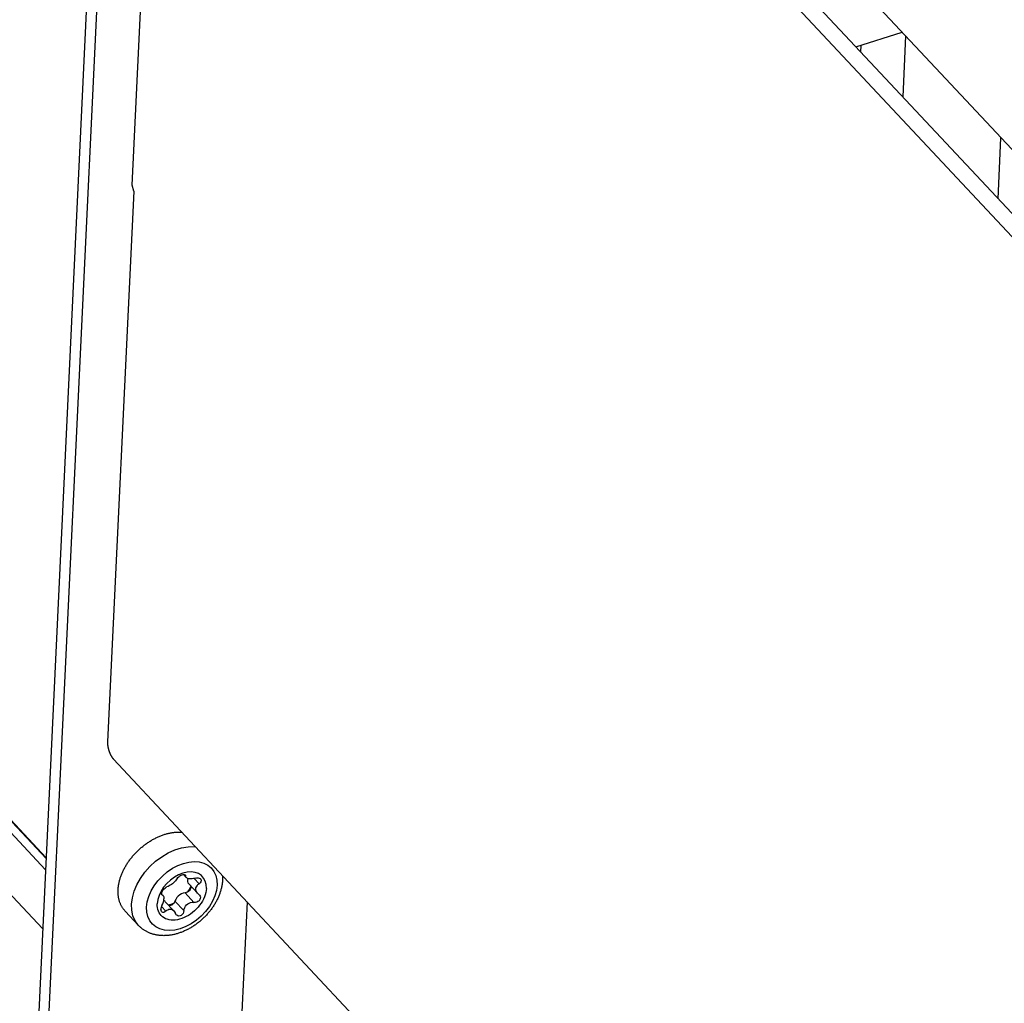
# Model space of a CAD drawing. Extents: x 0 to 841, y 0 to 594.
# Tile 57 of 135: x 750.77 to 758.39, y 137.88 to 145.49. Entities that reach past the tile are written whole.
import ezdxf

# ---------------------------------------------------------------- set-up
doc = ezdxf.new("R2010")
doc.units = 0
doc.header["$LTSCALE"] = 46.255
doc.layers.get('0').update_dxf_attribs({"linetype": 'CONTINUOUS'})
for name, color, linetype in [('CHAMFERS', 7, 'CONTINUOUS'), ('DATUM_AXIS', 7, 'CONTINUOUS'), ('ROUNDS', 7, 'CONTINUOUS')]:
    doc.layers.add(name, color=color, linetype=linetype)

msp = doc.modelspace()

# ---------------------------------------------------------------- linework, layer by layer
at = {"color": 7, "linetype": 'CONTINUOUS'}
for p, q in [((721.743, 170.2306), (750.9705, 139.0026)), ((751.9995, 151.3804), (763.9752, 138.5851)), ((751.638, 144.2113), (751.8021, 147.6659)), ((757.281, 145.2414), (757.2836, 145.2951)), ((757.6286, 145.3661), (757.6062, 144.894)), ((758.3444, 144.1053), (758.3668, 144.5773)), ((752.5272, 138.6604), (752.3406, 134.733))]:
    msp.add_line(p, q, dxfattribs=at)
at = {"layer": 'CHAMFERS', "color": 7, "linetype": 'CONTINUOUS'}
for p, q in [((721.698, 170.181), (750.9661, 138.9096)), ((721.7387, 170.2293), (750.9702, 138.9969)), ((750.9443, 138.4517), (721.6762, 169.7231))]:
    msp.add_line(p, q, dxfattribs=at)
at = {"layer": 'DATUM_AXIS', "color": 7, "linetype": 'CONTINUOUS'}
for p, q in [((752.1413, 150.733), (764.171, 137.8799)), ((752.011, 150.6928), (764.0411, 137.8393)), ((751.6488, 144.1639), (751.4461, 139.8996)), ((751.6488, 144.1639), (751.638, 144.2113)), ((751.4461, 139.8976), (751.446, 139.897)), ((751.446, 139.897), (751.446, 139.8964)), ((751.446, 139.8964), (751.446, 139.8957)), ((751.446, 139.8957), (751.446, 139.8951)), ((751.446, 139.8951), (751.446, 139.8944)), ((751.446, 139.8944), (751.446, 139.8937)), ((751.446, 139.8937), (751.446, 139.8931)), ((751.446, 139.8931), (751.446, 139.8924)), ((751.446, 139.8924), (751.446, 139.8917)), ((751.446, 139.8917), (751.446, 139.8911)), ((751.446, 139.8911), (751.446, 139.8904)), ((751.446, 139.8904), (751.4461, 139.8897)), ((751.4461, 139.8996), (751.4461, 139.8989)), ((751.4461, 139.8989), (751.4461, 139.8983)), ((751.4461, 139.8983), (751.4461, 139.8976)), ((751.4461, 139.8897), (751.4461, 139.889)), ((751.4461, 139.889), (751.4461, 139.8884)), ((751.4461, 139.8884), (751.4461, 139.8875)), ((751.4461, 139.8875), (751.4462, 139.8867)), ((751.4462, 139.8867), (751.4462, 139.8859)), ((751.4462, 139.8859), (751.4462, 139.8851)), ((751.4462, 139.8851), (751.4463, 139.8842)), ((751.4463, 139.8842), (751.4463, 139.8834)), ((751.4463, 139.8834), (751.4464, 139.8825)), ((751.4464, 139.8825), (751.4465, 139.8817)), ((751.4465, 139.8817), (751.4465, 139.8808)), ((751.4465, 139.8808), (751.4466, 139.88)), ((751.4466, 139.88), (751.4467, 139.8791)), ((751.4467, 139.8791), (751.4468, 139.8783)), ((751.4468, 139.8783), (751.4468, 139.8774)), ((751.4468, 139.8774), (751.4469, 139.8766)), ((751.4469, 139.8766), (751.447, 139.8763)), ((751.447, 139.8763), (751.447, 139.8754)), ((751.447, 139.8754), (751.4471, 139.8751)), ((751.4471, 139.8751), (751.4472, 139.8742)), ((751.4472, 139.8742), (751.4473, 139.8734)), ((751.4473, 139.8734), (751.4474, 139.8725)), ((751.4474, 139.8725), (751.4475, 139.8716)), ((751.4475, 139.8716), (751.4476, 139.8707)), ((751.4476, 139.8707), (751.4477, 139.8699)), ((751.4477, 139.8699), (751.4479, 139.869)), ((751.4479, 139.869), (751.448, 139.8681)), ((751.448, 139.8681), (751.4481, 139.8672)), ((751.4481, 139.8672), (751.4483, 139.8662)), ((751.4483, 139.8662), (751.4485, 139.8651)), ((751.4485, 139.8651), (751.4486, 139.8641)), ((751.4486, 139.8641), (751.4488, 139.8631)), ((751.4488, 139.8631), (751.449, 139.862)), ((751.449, 139.862), (751.4492, 139.861)), ((751.4492, 139.861), (751.4494, 139.8599)), ((751.4494, 139.8599), (751.4496, 139.8589)), ((751.4496, 139.8589), (751.4498, 139.8578)), ((751.4498, 139.8578), (751.45, 139.8568)), ((751.45, 139.8568), (751.4502, 139.8557)), ((751.4502, 139.8557), (751.4504, 139.8546)), ((751.4504, 139.8546), (751.4507, 139.8536)), ((751.4507, 139.8536), (751.4509, 139.8525)), ((751.4509, 139.8525), (751.4511, 139.8515)), ((751.4511, 139.8515), (751.4514, 139.8504)), ((751.4514, 139.8504), (751.4516, 139.8494)), ((751.4516, 139.8494), (751.4519, 139.8483)), ((751.4519, 139.8483), (751.4522, 139.8472)), ((751.4522, 139.8472), (751.4524, 139.8462)), ((751.4527, 139.845), (751.453, 139.8439)), ((751.453, 139.8439), (751.4533, 139.8428)), ((751.4533, 139.8428), (751.4536, 139.8418)), ((751.4536, 139.8418), (751.4539, 139.8407)), ((751.4539, 139.8407), (751.4542, 139.8397)), ((751.4542, 139.8397), (751.4545, 139.8386)), ((751.4545, 139.8386), (751.4548, 139.8375)), ((751.4548, 139.8375), (751.4551, 139.8365)), ((751.4551, 139.8365), (751.4554, 139.8354)), ((751.4554, 139.8354), (751.4557, 139.8344)), ((751.4557, 139.8344), (751.4561, 139.8333)), ((751.4561, 139.8333), (751.4564, 139.8323)), ((751.4564, 139.8323), (751.4567, 139.8312)), ((751.4567, 139.8312), (751.4571, 139.8302)), ((751.4571, 139.8302), (751.4574, 139.8292)), ((751.4574, 139.8292), (751.4578, 139.8281)), ((751.4578, 139.8281), (751.4581, 139.8271)), ((751.4581, 139.8271), (751.4585, 139.826)), ((751.4585, 139.826), (751.4589, 139.825)), ((751.4589, 139.825), (751.4592, 139.824)), ((751.4592, 139.824), (751.4596, 139.8229)), ((751.4596, 139.8229), (751.46, 139.8219)), ((751.46, 139.8219), (751.4604, 139.8209)), ((751.4604, 139.8209), (751.4608, 139.8199)), ((751.4608, 139.8199), (751.4611, 139.8189)), ((751.4611, 139.8189), (751.4615, 139.8179)), ((751.4615, 139.8179), (751.4619, 139.8168)), ((751.4619, 139.8168), (751.4623, 139.8158)), ((751.4623, 139.8158), (751.4628, 139.8148)), ((751.4628, 139.8148), (751.4632, 139.8138)), ((751.4632, 139.8138), (751.4636, 139.8128)), ((751.4636, 139.8128), (751.464, 139.8119)), ((751.464, 139.8119), (751.4642, 139.8113)), ((751.4642, 139.8113), (751.4647, 139.8103)), ((751.4647, 139.8103), (751.4651, 139.8093)), ((751.4651, 139.8093), (751.4655, 139.8083)), ((751.4655, 139.8083), (751.466, 139.8074)), ((751.466, 139.8074), (751.4664, 139.8064)), ((751.4664, 139.8064), (751.4669, 139.8054)), ((751.4669, 139.8054), (751.4673, 139.8045)), ((751.4673, 139.8045), (751.4678, 139.8035)), ((751.4678, 139.8035), (751.4682, 139.8026)), ((751.4682, 139.8026), (751.4686, 139.8018)), ((751.4686, 139.8018), (751.469, 139.801)), ((751.469, 139.801), (751.4694, 139.8002)), ((751.4694, 139.8002), (751.4698, 139.7994)), ((751.4698, 139.7994), (751.4702, 139.7986)), ((751.4702, 139.7986), (751.4706, 139.7978)), ((751.4706, 139.7978), (751.471, 139.797)), ((751.471, 139.797), (751.4714, 139.7963)), ((751.4714, 139.7963), (751.4718, 139.7955)), ((751.4718, 139.7955), (751.4723, 139.7947)), ((751.4723, 139.7947), (751.4727, 139.794)), ((751.4727, 139.794), (751.4731, 139.7932)), ((751.4731, 139.7932), (751.4735, 139.7925)), ((751.4735, 139.7925), (751.4739, 139.7917)), ((751.4739, 139.7917), (751.4743, 139.791)), ((751.4743, 139.791), (751.4748, 139.7902)), ((751.4748, 139.7902), (751.4752, 139.7895)), ((751.4752, 139.7895), (751.4756, 139.7888)), ((751.4756, 139.7888), (751.4761, 139.788)), ((751.4761, 139.788), (751.4765, 139.7873)), ((751.4765, 139.7873), (751.4769, 139.7866)), ((751.4769, 139.7866), (751.4774, 139.7859)), ((751.4774, 139.7859), (751.4778, 139.7852)), ((751.4778, 139.7852), (751.4782, 139.7845)), ((751.4782, 139.7845), (751.4786, 139.7839)), ((751.4786, 139.7839), (751.479, 139.7834)), ((751.479, 139.7834), (751.4793, 139.7828)), ((751.4793, 139.7828), (751.4797, 139.7822)), ((751.4797, 139.7822), (751.4801, 139.7817)), ((751.4801, 139.7817), (751.4805, 139.7811)), ((751.4805, 139.7811), (751.4808, 139.7806)), ((751.4808, 139.7806), (751.4812, 139.78)), ((751.4812, 139.78), (751.4816, 139.7795)), ((751.4816, 139.7795), (751.482, 139.7789)), ((751.482, 139.7789), (751.4823, 139.7784)), ((751.4823, 139.7784), (751.4827, 139.7779)), ((751.4827, 139.7779), (751.4831, 139.7773)), ((751.4831, 139.7773), (751.4835, 139.7768)), ((751.4835, 139.7768), (751.4838, 139.7763)), ((751.4838, 139.7763), (751.4842, 139.7758)), ((751.4842, 139.7758), (751.4846, 139.7753)), ((751.4846, 139.7753), (751.485, 139.7747)), ((751.485, 139.7747), (751.4854, 139.7742)), ((751.4854, 139.7742), (751.4858, 139.7738)), ((751.4858, 139.7738), (751.4861, 139.7733)), ((751.4861, 139.7733), (751.4865, 139.7728)), ((751.4865, 139.7728), (751.4869, 139.7723)), ((751.4869, 139.7723), (751.4873, 139.7718)), ((751.4873, 139.7718), (751.4877, 139.7713)), ((751.4877, 139.7713), (751.488, 139.771)), ((751.488, 139.771), (751.4883, 139.7706)), ((751.4883, 139.7706), (751.4886, 139.7702)), ((751.4886, 139.7702), (751.4889, 139.7699)), ((751.4889, 139.7699), (751.4892, 139.7695)), ((751.4892, 139.7695), (751.4895, 139.7691)), ((751.4895, 139.7691), (751.4899, 139.7688)), ((751.4899, 139.7688), (751.4902, 139.7684)), ((751.4902, 139.7684), (751.4905, 139.7681)), ((751.4905, 139.7681), (751.4908, 139.7677)), ((751.4908, 139.7677), (751.4911, 139.7674)), ((751.4911, 139.7674), (751.4914, 139.767)), ((751.4914, 139.767), (751.4917, 139.7667)), ((751.4917, 139.7667), (763.4987, 126.9379)), ((752.0345, 138.8722), (752.0561, 138.8492)), ((752.0415, 138.8719), (752.051, 138.8618)), ((752.117, 138.8428), (752.1555, 138.8017)), ((752.0751, 138.8006), (752.1424, 138.7286)), ((751.8656, 138.721), (751.8763, 138.7096)), ((751.8667, 138.718), (751.871, 138.7134)), ((751.871, 138.7134), (751.8681, 138.7154)), ((751.8939, 138.6625), (751.9599, 138.592)), ((751.9689, 138.667), (752.0382, 138.593)), ((752.0465, 138.731), (752.1158, 138.657)), ((752.1516, 138.7207), (752.157, 138.7161)), ((751.6872, 138.4779), (751.5829, 138.5894)), ((751.864, 138.6255), (751.8979, 138.5893))]:
    msp.add_line(p, q, dxfattribs=at)
for points in [[(751.4524, 139.8462), (751.4525, 139.846), (751.4527, 139.845)], [(751.5282, 138.7551), (751.5285, 138.761), (751.5289, 138.7669), (751.5295, 138.7729), (751.5302, 138.7788), (751.531, 138.7849), (751.5319, 138.7909), (751.5329, 138.797), (751.5341, 138.803), (751.5353, 138.8091), (751.5367, 138.8153), (751.5382, 138.8214), (751.5398, 138.8275), (751.5415, 138.8337), (751.5433, 138.8399), (751.5452, 138.8461), (751.5473, 138.8522), (751.5494, 138.8584), (751.5517, 138.8646), (751.554, 138.8708), (751.5565, 138.877), (751.5591, 138.8832), (751.5617, 138.8894), (751.5645, 138.8955), (751.5674, 138.9017), (751.5704, 138.9078), (751.5735, 138.914), (751.5767, 138.9201), (751.58, 138.9262), (751.5834, 138.9322), (751.5869, 138.9383), (751.5905, 138.9443), (751.5941, 138.9503), (751.5979, 138.9563), (751.6018, 138.9622), (751.6057, 138.9681), (751.6098, 138.974), (751.6139, 138.9798), (751.6181, 138.9856), (751.6225, 138.9913), (751.6268, 138.997), (751.6313, 139.0027), (751.6359, 139.0083), (751.6405, 139.0139), (751.6452, 139.0194), (751.65, 139.0249), (751.6549, 139.0303), (751.6598, 139.0356), (751.6648, 139.0409), (751.6699, 139.0461), (751.6751, 139.0513), (751.6803, 139.0564), (751.6856, 139.0615), (751.6909, 139.0665), (751.6963, 139.0714), (751.7018, 139.0762), (751.7073, 139.081), (751.7129, 139.0857), (751.7185, 139.0903), (751.7242, 139.0949), (751.7299, 139.0993), (751.7357, 139.1037), (751.7415, 139.108), (751.7474, 139.1123), (751.7533, 139.1164), (751.7593, 139.1205), (751.7653, 139.1245), (751.7713, 139.1284), (751.7774, 139.1322), (751.7835, 139.1359), (751.7896, 139.1395), (751.7958, 139.143), (751.802, 139.1464), (751.8082, 139.1498), (751.8144, 139.153), (751.8207, 139.1562), (751.8269, 139.1592), (751.8332, 139.1622), (751.8395, 139.165), (751.8458, 139.1678), (751.8522, 139.1704), (751.8585, 139.173), (751.8648, 139.1754), (751.8712, 139.1778), (751.8775, 139.18), (751.8838, 139.1821), (751.8902, 139.1841), (751.8965, 139.186), (751.9028, 139.1879), (751.9091, 139.1895), (751.9154, 139.1911), (751.9217, 139.1926), (751.928, 139.194), (751.9343, 139.1952), (751.9405, 139.1964), (751.9467, 139.1974), (751.9529, 139.1983), (751.9591, 139.1992), (751.9652, 139.1999), (751.9713, 139.2004), (751.9774, 139.2009), (751.9834, 139.2013), (751.9894, 139.2015), (751.9954, 139.2017), (752.0013, 139.2017), (752.0072, 139.2016), (752.013, 139.2014), (752.0188, 139.2011), (752.0213, 139.2009)], [(751.6325, 138.6436), (751.6387, 138.6927), (751.6525, 138.7431), (751.6735, 138.7937), (751.7014, 138.8433), (751.7355, 138.8909), (751.775, 138.9354), (751.8191, 138.9757), (751.8668, 139.011), (751.917, 139.0406), (751.9686, 139.0637), (752.0204, 139.0797), (752.0713, 139.0885), (752.1202, 139.0897), (752.1261, 139.0889)], [(751.7485, 138.6213), (751.7537, 138.6618), (751.7655, 138.7036), (751.7837, 138.7454), (751.8075, 138.786), (751.8369, 138.825), (751.871, 138.8612), (751.9087, 138.8934), (751.9491, 138.9209), (751.9913, 138.9431), (752.0341, 138.9593), (752.0766, 138.9694), (752.1177, 138.973), (752.1564, 138.97), (752.1919, 138.9606), (752.2232, 138.9449), (752.2496, 138.9234), (752.2702, 138.8967), (752.2849, 138.8652), (752.2931, 138.8296), (752.2946, 138.7909)], [(752.2123, 138.7653), (752.2108, 138.7951), (752.2036, 138.8222), (752.1909, 138.8458), (752.1731, 138.865), (752.1505, 138.8796), (752.124, 138.8888), (752.0944, 138.8924), (752.0626, 138.8904), (752.0297, 138.8828), (751.9966, 138.8698), (751.9642, 138.8519), (751.9335, 138.8296), (751.9055, 138.8035), (751.8809, 138.7745), (751.8608, 138.7435), (751.8453, 138.7112), (751.8352, 138.6786), (751.8308, 138.6469)], [(752.3373, 138.832), (752.3369, 138.8258), (752.3364, 138.8196), (752.3358, 138.8134), (752.3351, 138.8071), (752.3343, 138.8008), (752.3333, 138.7945), (752.3323, 138.7882), (752.3311, 138.7819), (752.3298, 138.7755), (752.3284, 138.7691), (752.3268, 138.7628), (752.3252, 138.7564), (752.3234, 138.75), (752.3215, 138.7437), (752.3195, 138.7373), (752.3174, 138.731), (752.3151, 138.7246), (752.3128, 138.7183), (752.3104, 138.712), (752.3078, 138.7057), (752.3052, 138.6994), (752.3024, 138.6931), (752.2995, 138.6869), (752.2966, 138.6807), (752.2935, 138.6745), (752.2903, 138.6684), (752.287, 138.6623), (752.2837, 138.6562), (752.2802, 138.6501), (752.2767, 138.6441), (752.273, 138.6381), (752.2693, 138.6322), (752.2654, 138.6263), (752.2615, 138.6205), (752.2575, 138.6146), (752.2534, 138.6089), (752.2492, 138.6032), (752.245, 138.5975), (752.2406, 138.5919), (752.2362, 138.5863), (752.2317, 138.5808), (752.2271, 138.5754), (752.2224, 138.57), (752.2177, 138.5647), (752.2129, 138.5594), (752.208, 138.5542), (752.2031, 138.549), (752.1981, 138.5439), (752.193, 138.5389), (752.1878, 138.534), (752.1826, 138.5291), (752.1773, 138.5243), (752.172, 138.5195), (752.1666, 138.5148), (752.1611, 138.5102), (752.1556, 138.5057), (752.15, 138.5013), (752.1444, 138.4969), (752.1387, 138.4926), (752.133, 138.4884), (752.1272, 138.4843), (752.1214, 138.4802), (752.1155, 138.4762), (752.1096, 138.4724), (752.1036, 138.4686), (752.0976, 138.4649), (752.0916, 138.4612), (752.0855, 138.4577), (752.0794, 138.4543), (752.0732, 138.4509), (752.067, 138.4477), (752.0608, 138.4445), (752.0545, 138.4415), (752.0483, 138.4385), (752.042, 138.4357), (752.0356, 138.4329), (752.0293, 138.4302), (752.0229, 138.4277), (752.0165, 138.4252), (752.0101, 138.4229), (752.0037, 138.4206), (751.9973, 138.4185), (751.9908, 138.4165), (751.9844, 138.4146), (751.9779, 138.4128), (751.9715, 138.4111), (751.965, 138.4095), (751.9586, 138.408), (751.9521, 138.4066), (751.9457, 138.4054), (751.9393, 138.4043), (751.9329, 138.4033), (751.9264, 138.4024), (751.9201, 138.4016), (751.9137, 138.4009), (751.9074, 138.4004), (751.9011, 138.3999), (751.8948, 138.3996), (751.8886, 138.3994), (751.8823, 138.3993), (751.8762, 138.3994), (751.87, 138.3995), (751.864, 138.3998), (751.8579, 138.4002), (751.8519, 138.4007), (751.846, 138.4013), (751.8401, 138.402), (751.8342, 138.4028), (751.8285, 138.4038), (751.8227, 138.4048), (751.8171, 138.406), (751.8115, 138.4073), (751.8059, 138.4086), (751.8005, 138.4101), (751.795, 138.4117), (751.7897, 138.4134), (751.7844, 138.4152), (751.7792, 138.4171), (751.7741, 138.4191), (751.769, 138.4211), (751.764, 138.4233), (751.7591, 138.4256), (751.7542, 138.428), (751.7495, 138.4304), (751.7448, 138.433), (751.7402, 138.4356), (751.7356, 138.4384), (751.7312, 138.4412), (751.7268, 138.4441), (751.7225, 138.4471), (751.7182, 138.4502), (751.7141, 138.4534), (751.71, 138.4566), (751.706, 138.46), (751.7021, 138.4634), (751.6983, 138.4669), (751.6945, 138.4705), (751.6908, 138.4742), (751.6872, 138.4779)], [(751.9844, 138.8411), (751.9789, 138.8329), (751.9724, 138.8247), (751.9651, 138.8166), (751.9575, 138.8092), (751.9493, 138.802), (751.9406, 138.7953), (751.9319, 138.7893), (751.9233, 138.7843), (751.9149, 138.7802), (751.9068, 138.7771)], [(751.9844, 138.8411), (751.99, 138.8485), (751.9974, 138.8556), (752.0059, 138.8617), (752.0151, 138.8668), (752.0244, 138.8704), (752.033, 138.8722), (752.0404, 138.8722), (752.046, 138.8704), (752.0484, 138.8686)], [(752.0484, 138.8686), (752.0497, 138.8669), (752.051, 138.8618)], [(752.056, 138.8492), (752.0549, 138.8506), (752.052, 138.8558), (752.051, 138.8618)], [(752.1247, 138.8448), (752.1129, 138.8417), (752.1018, 138.8397), (752.0913, 138.8389), (752.0817, 138.8392), (752.0731, 138.8405), (752.0656, 138.8428), (752.0595, 138.8462), (752.056, 138.8492)], [(752.0677, 138.8422), (752.0673, 138.8411), (752.0655, 138.8294)], [(752.0655, 138.8294), (752.0662, 138.8186), (752.0694, 138.8089), (752.0751, 138.8006)], [(752.1247, 138.8448), (752.1362, 138.8472), (752.1471, 138.8473), (752.1564, 138.8454), (752.1634, 138.8418), (752.1668, 138.8389)], [(752.1714, 138.8235), (752.1686, 138.8159), (752.1632, 138.8084), (752.1555, 138.8017)], [(752.1668, 138.8389), (752.1687, 138.8366), (752.1713, 138.8304), (752.1714, 138.8235)], [(752.3372, 138.8634), (752.3372, 138.8621), (752.3375, 138.8562), (752.3376, 138.8502), (752.3376, 138.8442), (752.3375, 138.8381), (752.3373, 138.832)], [(751.5829, 138.5894), (751.5806, 138.5919), (751.5773, 138.5957), (751.5741, 138.5995), (751.571, 138.6035), (751.568, 138.6075), (751.565, 138.6116), (751.5622, 138.6158), (751.5595, 138.6201), (751.5569, 138.6244), (751.5545, 138.6289), (751.5521, 138.6334), (751.5498, 138.638), (751.5476, 138.6427), (751.5456, 138.6474), (751.5436, 138.6522), (751.5418, 138.6571), (751.5401, 138.6621), (751.5385, 138.6671), (751.537, 138.6722), (751.5356, 138.6773), (751.5343, 138.6825), (751.5331, 138.6878), (751.5321, 138.6931), (751.5312, 138.6985), (751.5303, 138.704), (751.5296, 138.7095), (751.529, 138.715), (751.5286, 138.7206), (751.5282, 138.7262), (751.528, 138.7319), (751.5278, 138.7377), (751.5278, 138.7434), (751.5279, 138.7492), (751.5282, 138.7551)], [(752.2946, 138.7909), (752.2894, 138.7503), (752.2776, 138.7086), (752.2594, 138.6668), (752.2356, 138.6262), (752.2062, 138.5872), (752.1721, 138.551), (752.1344, 138.5188), (752.0939, 138.4913), (752.0518, 138.4691), (752.0089, 138.4528), (751.9665, 138.4428), (751.9254, 138.4392), (751.8866, 138.4421), (751.8512, 138.4516), (751.8199, 138.4672), (751.7935, 138.4888), (751.7729, 138.5155), (751.7582, 138.547), (751.75, 138.5826), (751.7485, 138.6213)], [(752.2123, 138.7653), (752.2107, 138.7492), (752.2077, 138.7328), (752.2031, 138.7162), (752.1971, 138.6994), (752.1897, 138.6828), (752.1809, 138.6663), (752.1709, 138.6501), (752.1596, 138.6344), (752.1473, 138.6193), (752.1339, 138.6048), (752.1196, 138.5912), (752.1045, 138.5785), (752.0888, 138.5668), (752.0725, 138.5563), (752.0558, 138.5469), (752.0388, 138.5389), (752.0217, 138.5322), (752.0046, 138.5269), (751.9876, 138.523), (751.9709, 138.5206), (751.9546, 138.5197), (751.9388, 138.5203), (751.9238, 138.5224), (751.9094, 138.526), (751.8961, 138.531), (751.8837, 138.5374), (751.8724, 138.5452), (751.8623, 138.5543), (751.8535, 138.5646), (751.8461, 138.5761), (751.84, 138.5886), (751.8355, 138.602), (751.8324, 138.6163), (751.8308, 138.6313), (751.8308, 138.6469)], [(751.8657, 138.7286), (751.8679, 138.7365), (751.8719, 138.745), (751.8774, 138.7534), (751.8841, 138.7614), (751.8916, 138.7684), (751.8993, 138.7737), (751.9068, 138.7771)], [(752.0865, 138.7578), (752.0806, 138.7494), (752.0731, 138.742), (752.0645, 138.7363), (752.0555, 138.7325), (752.0465, 138.731)], [(752.091, 138.7828), (752.0786, 138.7581), (752.0633, 138.7358)], [(752.0918, 138.7751), (752.0911, 138.7694), (752.0893, 138.7636), (752.0865, 138.7578)], [(752.0906, 138.784), (752.091, 138.7831), (752.0918, 138.7751)], [(752.13, 138.7605), (752.1315, 138.77), (752.1347, 138.7782), (752.1395, 138.7861), (752.1465, 138.7943), (752.1555, 138.8017)], [(752.1424, 138.7287), (752.1372, 138.7352), (752.1331, 138.7428), (752.1307, 138.751), (752.13, 138.7605)], [(751.8681, 138.7154), (751.8672, 138.7165), (751.8654, 138.7217), (751.8657, 138.7286)], [(751.8671, 138.6324), (751.8739, 138.6468), (751.8787, 138.6602), (751.8815, 138.672), (751.883, 138.6838)], [(751.871, 138.7134), (751.8757, 138.7102), (751.8763, 138.7096)], [(751.8763, 138.7096), (751.8793, 138.7054), (751.8815, 138.6997), (751.8828, 138.6927), (751.883, 138.6838)], [(751.8939, 138.6625), (751.8909, 138.6653), (751.8813, 138.6709)], [(751.9689, 138.667), (751.9652, 138.6581), (751.9595, 138.6496), (751.9521, 138.6422), (751.9436, 138.6363), (751.9345, 138.6324)], [(752.0465, 138.731), (752.0328, 138.7289), (752.0189, 138.7238), (752.0054, 138.7159), (751.9931, 138.7058), (751.9825, 138.6938), (751.9743, 138.6807), (751.9689, 138.667)], [(752.1653, 138.6965), (752.1644, 138.6871), (752.1609, 138.6782), (752.1549, 138.6703), (752.1469, 138.6637), (752.1372, 138.6591), (752.1266, 138.6567), (752.1158, 138.657)], [(752.1516, 138.7207), (752.1435, 138.7275), (752.1424, 138.7287)], [(752.157, 138.7161), (752.1588, 138.714), (752.1634, 138.7057), (752.1653, 138.6965)], [(751.6872, 138.4779), (751.6842, 138.4812), (751.6603, 138.5148), (751.6435, 138.5536), (751.6341, 138.5969), (751.6325, 138.6436)], [(751.8671, 138.6324), (751.8638, 138.6251), (751.8613, 138.6174), (751.8599, 138.6094), (751.8596, 138.6016)], [(751.8659, 138.5843), (751.8641, 138.5866), (751.861, 138.5933), (751.8596, 138.6016)], [(751.8979, 138.5893), (751.8899, 138.5831), (751.882, 138.5799), (751.8748, 138.5795), (751.869, 138.5818), (751.8659, 138.5843)], [(751.8979, 138.5893), (751.9056, 138.5957), (751.9137, 138.6005), (751.9222, 138.6035), (751.931, 138.6048), (751.94, 138.6038), (751.9491, 138.6004), (751.9577, 138.5942), (751.9598, 138.5921)], [(751.9599, 138.6503), (751.9453, 138.6433), (751.9194, 138.6352)], [(751.9345, 138.6324), (751.9255, 138.6307), (751.9235, 138.6309)], [(751.9598, 138.5921), (751.9654, 138.5848), (751.9716, 138.5723)], [(752.0382, 138.593), (752.036, 138.5819), (752.0315, 138.5718), (752.0252, 138.5633), (752.0173, 138.5568), (752.0084, 138.5528), (751.9993, 138.5515), (751.9905, 138.553), (751.9827, 138.5571), (751.9787, 138.5607)], [(752.0382, 138.593), (752.0403, 138.6057), (752.0445, 138.6175), (752.0506, 138.6281), (752.0581, 138.6372), (752.0674, 138.6452), (752.0782, 138.6514), (752.0899, 138.6556), (752.1024, 138.6575), (752.1158, 138.657)], [(751.9787, 138.5607), (751.9762, 138.5636), (751.9716, 138.5723)]]:
    msp.add_lwpolyline(points, dxfattribs=at)
at = {"layer": 'ROUNDS', "color": 7, "linetype": 'CONTINUOUS'}
for p, q in [((751.4381, 148.843), (750.7032, 133.3776)), ((751.5126, 148.7633), (750.7968, 133.6996)), ((757.2426, 145.2824), (757.6024, 145.3941))]:
    msp.add_line(p, q, dxfattribs=at)

doc.saveas('drawing.dxf')
